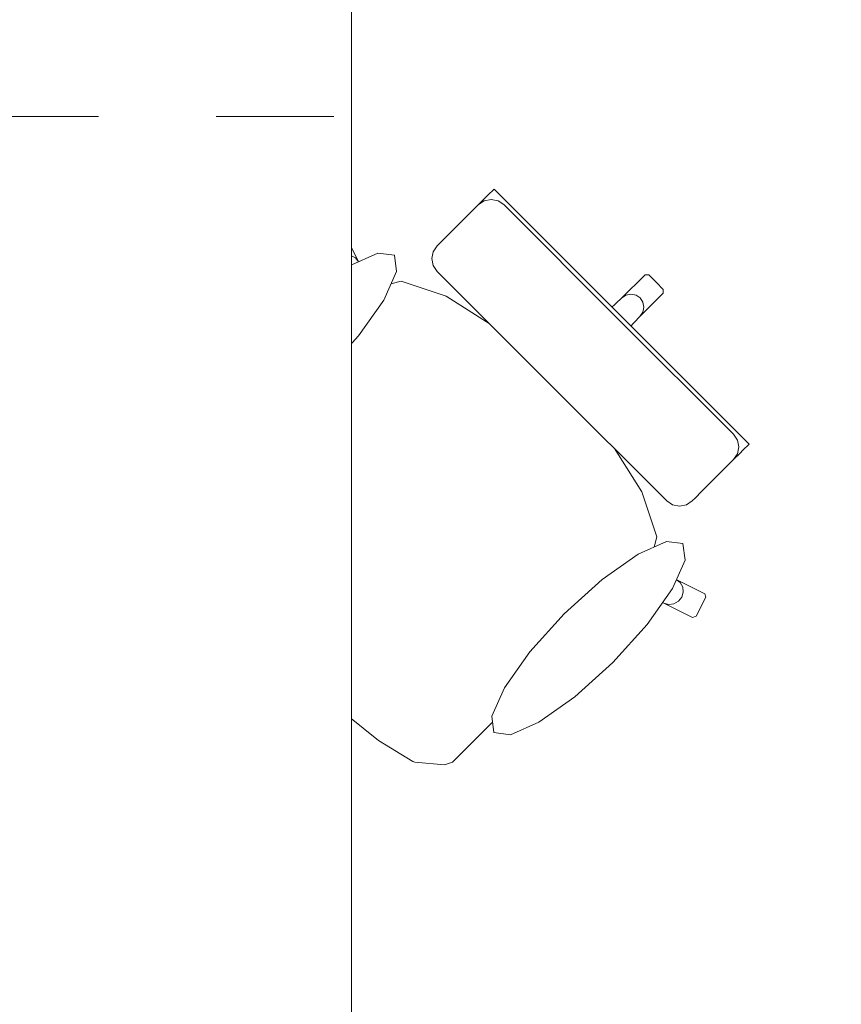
# Model space of a CAD drawing. Header units: metres. Extents: x -3.6 to 90.7, y -11.1 to 18.
# Tile 100 of 256: x 4.7 to 5.4, y 11.5 to 12.4. Entities that reach past the tile are written whole.
import ezdxf

# ---------------------------------------------------------------- set-up
doc = ezdxf.new("R2010")
doc.units = ezdxf.units.M
doc.header["$MEASUREMENT"] = 0
doc.linetypes.add('Strichlinie eng', pattern=[0.115, 0.075, -0.04])
doc.linetypes.add('Wipeout_Contour', pattern=[1, 0, -1])
doc.layers.add('152 - Bemaßung_ Beschriftung.Ausbau', color=7, linetype='Continuous')
doc.layers.add('701 - Einrichtung.Möbel', color=7, linetype='Continuous')
doc.styles.add('ERSTELLTER_STIL_2', font='txt')
doc.dimstyles.new('ERSTELLTER_STIL__3', dxfattribs={"dimtxt": 0.1, "dimasz": 0.0532, "dimexe": 0.18, "dimexo": 0.0625, "dimgap": 0, "dimtad": 1, "dimtih": 1, "dimtoh": 1, "dimzin": 0, "dimdsep": 46, "dimtxsty": 'ERSTELLTER_STIL_2', "dimblk": 'ARROWHEAD_2', "dimblk1": 'ARROWHEAD_2', "dimblk2": 'ARROWHEAD_2', "dimcen": 0.09, "dimse1": 1, "dimse2": 1, "dimclrd": 7, "dimclre": 7, "dimclrt": 7, "dimazin": 0, "dimtfac": 1, "dimtdec": 4, "dimtmove": 0, "dimatfit": 3, "dimfxl": 1, "dimtolj": 1, "dimtzin": 0, "dimarcsym": 0})

# ---------------------------------------------------------------- blocks, each defined once
blk = doc.blocks.new('*D252')
at = {"layer": '152 - Bemaßung_ Beschriftung.Ausbau', "color": 7, "linetype": 'Continuous', "lineweight": 5}
for p, q in [((4.20997, 15.3025), (4.20997, 15.4075)), ((7.66, 15.3025), (7.66, 15.4075)), ((4.23018, 15.39), (4.18977, 15.32)), ((7.68021, 15.39), (7.63979, 15.32)), ((4.04998, 15.355), (4.20997, 15.355)), ((4.20997, 15.355), (7.66, 15.355))]:
    blk.add_line(p, q, dxfattribs=at)
at = {"layer": '152 - Bemaßung_ Beschriftung.Ausbau', "color": 7, "lineweight": 5, "char_height": 0.1, "attachment_point": 7, "style": 'ERSTELLTER_STIL_2'}
for s, insert in [('\\A1;{\\pql;\\fArial|b0|i0|c0|p38;3,45}', (5.72607, 15.375)), ('\\A1;{\\pql;\\fArial|b0|i0|c0|p38;16}', (7.488, 15.375))]:
    blk.add_mtext(s, dxfattribs=dict(at, insert=insert))
blk = doc.blocks.new('ARROWHEAD_2')
at = {"color": 0, "linetype": 'Continuous', "lineweight": 0}
for p, q in [((-0.378, -0.655), (0.378, 0.655)), ((0, 0), (-1, 0))]:
    blk.add_line(p, q, dxfattribs=at)

msp = doc.modelspace()

# ---------------------------------------------------------------- wipeouts: each hides what was drawn before it
at = {"color": 254, "linetype": 'Wipeout_Contour', "lineweight": 0, "ltscale": 373.02317}
msp.add_wipeout([(5.13227, 11.77694), (5.24505, 11.88972), (5.27577, 11.87592), (5.30009, 11.86389), (5.30312, 11.86493), (5.31156, 11.88103), (5.31065, 11.88402), (5.28632, 11.89605), (5.26357, 11.90836), (5.2697, 11.93228), (5.25701, 11.97061), (5.22741, 12.01736), (5.20949, 12.03785), (5.23036, 12.05872), (5.2465, 12.07486), (5.22934, 12.09201), (5.25531, 12.11982), (5.27521, 12.13972), (5.27527, 12.14288), (5.26907, 12.14908), (4.95088, 11.83088), (4.99329, 11.79114), (4.99389, 11.79065), (5.03302, 11.75922), (5.06237, 11.74141), (5.06394, 11.74079), (5.0891, 11.73844), (5.09608, 11.74075), (5.11281, 11.75749)], dxfattribs=at).dxf.layer = '701 - Einrichtung.Möbel'

# ---------------------------------------------------------------- next in the draw order: linework, layer by layer
at = {"layer": '701 - Einrichtung.Möbel', "color": 7, "linetype": 'Continuous', "lineweight": 5}
for p, q in [((5.27521, 12.13972), (5.27527, 12.14288)), ((5.2897, 11.89342), (5.28632, 11.89605)), ((5.31065, 11.88402), (5.28632, 11.89605)), ((5.29175, 11.88965), (5.2897, 11.89342)), ((5.29091, 11.88111), (5.29218, 11.88533)), ((5.29218, 11.88533), (5.29175, 11.88965)), ((5.31156, 11.88103), (5.31065, 11.88402)), ((5.27577, 11.87592), (5.27994, 11.87482)), ((5.27577, 11.87592), (5.30009, 11.86389)), ((5.28429, 11.87542), (5.28814, 11.87763)), ((5.28814, 11.87763), (5.29091, 11.88111)), ((5.30312, 11.86493), (5.31156, 11.88103)), ((5.27994, 11.87482), (5.28429, 11.87542)), ((5.30009, 11.86389), (5.30312, 11.86493)), ((4.99329, 11.79114), (4.99389, 11.79065)), ((4.99389, 11.79065), (5.03302, 11.75922)), ((5.11281, 11.75749), (5.13227, 11.77694)), ((5.03302, 11.75922), (5.06237, 11.74141)), ((5.09608, 11.74075), (5.11281, 11.75749)), ((5.06237, 11.74141), (5.06394, 11.74079)), ((5.06394, 11.74079), (5.0891, 11.73844)), ((5.0891, 11.73844), (5.09608, 11.74075))]:
    msp.add_line(p, q, dxfattribs=at)

# ---------------------------------------------------------------- next in the draw order: wipeouts: each hides what was drawn before it
at = {"color": 254, "linetype": 'Wipeout_Contour', "lineweight": 0, "ltscale": 384.753813}
msp.add_wipeout([(4.89694, 12.01228), (4.87748, 11.99282), (4.86074, 11.97608), (4.85843, 11.96911), (4.86078, 11.94394), (4.8614, 11.94237), (4.87921, 11.91303), (4.91064, 11.87389), (4.91114, 11.87329), (4.95088, 11.83088), (5.26907, 12.14908), (5.26288, 12.15528), (5.25971, 12.15522), (5.23981, 12.13532), (5.212, 12.10935), (5.19485, 12.1265), (5.17871, 12.11037), (5.15784, 12.08949), (5.13735, 12.10741), (5.09061, 12.13702), (5.05227, 12.1497), (5.02836, 12.14357), (5.01604, 12.16633), (5.00402, 12.19065), (5.00103, 12.19157), (4.98492, 12.18313), (4.98388, 12.1801), (4.99591, 12.15577), (5.00971, 12.12505)], dxfattribs=at).dxf.layer = '701 - Einrichtung.Möbel'

# ---------------------------------------------------------------- next in the draw order: linework, layer by layer
at = {"layer": '701 - Einrichtung.Möbel', "color": 7, "linetype": 'Continuous', "lineweight": 5}
for p, q in [((4.98492, 12.18313), (5.00103, 12.19157)), ((5.00103, 12.19157), (5.00402, 12.19065)), ((5.00402, 12.19065), (5.01604, 12.16633)), ((4.98388, 12.1801), (4.98492, 12.18313)), ((4.99591, 12.15577), (4.98388, 12.1801)), ((4.99762, 12.16814), (5.0011, 12.17091)), ((5.0011, 12.17091), (5.00532, 12.17218)), ((5.00532, 12.17218), (5.00964, 12.17176)), ((5.00964, 12.17176), (5.01341, 12.1697)), ((5.01341, 12.1697), (5.01604, 12.16633)), ((4.99481, 12.15995), (4.99541, 12.16429)), ((4.99541, 12.16429), (4.99762, 12.16814)), ((5.01604, 12.16633), (5.02836, 12.14357)), ((4.99591, 12.15577), (4.99481, 12.15995)), ((5.00971, 12.12505), (4.99591, 12.15577)), ((5.23981, 12.13532), (5.25971, 12.15522)), ((5.25971, 12.15522), (5.26288, 12.15528)), ((5.26288, 12.15528), (5.26907, 12.14908)), ((5.02819, 12.14353), (5.00971, 12.12505)), ((5.02819, 12.14353), (5.02836, 12.14357)), ((5.02836, 12.14357), (5.05227, 12.1497)), ((5.05227, 12.1497), (5.09061, 12.13702)), ((5.27527, 12.14288), (5.26907, 12.14908)), ((5.09061, 12.13702), (5.13735, 12.10741)), ((5.212, 12.10935), (5.23981, 12.13532)), ((5.23981, 12.13532), (5.24349, 12.13781)), ((5.24349, 12.13781), (5.24779, 12.13875)), ((5.24779, 12.13875), (5.25205, 12.13799)), ((5.25205, 12.13799), (5.25563, 12.13564)), ((5.25531, 12.11982), (5.27521, 12.13972)), ((5.25798, 12.13206), (5.25563, 12.13564)), ((5.25781, 12.1235), (5.25874, 12.1278)), ((5.25874, 12.1278), (5.25798, 12.13206)), ((4.89694, 12.01228), (5.00971, 12.12505)), ((5.17871, 12.11037), (5.19485, 12.1265)), ((5.19485, 12.1265), (5.212, 12.10935)), ((5.22934, 12.09201), (5.25531, 12.11982)), ((5.25531, 12.11982), (5.25781, 12.1235)), ((5.15784, 12.08949), (5.17871, 12.11037)), ((5.13735, 12.10741), (5.15784, 12.08949)), ((5.212, 12.10935), (5.22067, 12.10068)), ((5.22934, 12.09201), (5.22067, 12.10068)), ((5.15784, 12.08949), (5.18539, 12.06539)), ((5.2465, 12.07486), (5.22934, 12.09201)), ((5.23036, 12.05872), (5.2465, 12.07486)), ((5.20949, 12.03785), (5.18539, 12.06539)), ((5.20949, 12.03785), (5.23036, 12.05872)), ((5.22741, 12.01736), (5.20949, 12.03785)), ((4.87748, 11.99282), (4.89694, 12.01228)), ((5.25701, 11.97061), (5.22741, 12.01736)), ((4.86074, 11.97608), (4.87748, 11.99282)), ((4.85843, 11.96911), (4.86074, 11.97608)), ((4.86078, 11.94394), (4.85843, 11.96911)), ((5.2697, 11.93228), (5.25701, 11.97061)), ((4.8614, 11.94237), (4.86078, 11.94394)), ((4.87921, 11.91303), (4.8614, 11.94237)), ((5.26357, 11.90836), (5.2697, 11.93228)), ((4.91064, 11.87389), (4.87921, 11.91303)), ((5.26352, 11.9082), (5.24505, 11.88972)), ((5.26352, 11.9082), (5.26357, 11.90836)), ((5.28632, 11.89605), (5.26357, 11.90836)), ((5.13227, 11.77694), (5.24505, 11.88972)), ((5.24505, 11.88972), (5.27577, 11.87592)), ((4.91114, 11.87329), (4.91064, 11.87389)), ((4.95088, 11.83088), (4.91114, 11.87329)), ((4.95088, 11.83088), (4.99329, 11.79114))]:
    msp.add_line(p, q, dxfattribs=at)

# ---------------------------------------------------------------- next in the draw order: wipeouts: each hides what was drawn before it
at = {"color": 254, "linetype": 'Wipeout_Contour', "lineweight": 0, "ltscale": 209.254299}
msp.add_wipeout([(4.94559, 12.11224), (4.91641, 12.07991), (4.89481, 12.04936), (4.88409, 12.02524), (4.88588, 12.01122), (4.89991, 12.00943), (4.92403, 12.02015), (4.95458, 12.04174), (4.98691, 12.07092), (5.01609, 12.10325), (5.03768, 12.1338), (5.0484, 12.15792), (5.04661, 12.17194), (5.03259, 12.17373), (5.00846, 12.16301), (4.97791, 12.14142)], dxfattribs=at).dxf.layer = '701 - Einrichtung.Möbel'
at = {"color": 254, "linetype": 'Wipeout_Contour', "lineweight": 0, "ltscale": 191.677943}
msp.add_wipeout([(5.27819, 11.96297), (5.28316, 11.95964), (5.28901, 11.95846), (5.29486, 11.9596), (5.29981, 11.96289), (5.30223, 11.96532), (5.30802, 11.97111), (5.3254, 11.98849), (5.33253, 11.99562), (5.335, 11.99809), (5.34051, 12.0036), (5.34292, 12.00601), (5.3482, 12.01128), (5.23974, 12.11974), (5.18058, 12.06058)], dxfattribs=at).dxf.layer = '701 - Einrichtung.Möbel'
at = {"color": 254, "linetype": 'Wipeout_Contour', "lineweight": 0, "ltscale": 207.182097}
msp.add_wipeout([(5.23223, 11.82559), (5.26141, 11.85792), (5.28301, 11.88847), (5.29373, 11.91259), (5.29194, 11.92662), (5.27791, 11.92841), (5.25379, 11.91769), (5.22324, 11.89609), (5.19091, 11.86691), (5.16173, 11.83459), (5.14014, 11.80404), (5.12942, 11.77991), (5.13121, 11.76589), (5.14523, 11.7641), (5.16936, 11.77482), (5.19991, 11.79641)], dxfattribs=at).dxf.layer = '701 - Einrichtung.Möbel'

# ---------------------------------------------------------------- next in the draw order: linework, layer by layer
at = {"layer": '701 - Einrichtung.Möbel', "color": 7, "linetype": 'Continuous', "lineweight": 5}
for p, q in [((5.33491, 12.01968), (5.33824, 12.01472)), ((5.33824, 12.01472), (5.33943, 12.00887)), ((5.34292, 12.00601), (5.3482, 12.01128)), ((5.335, 11.99809), (5.34051, 12.0036)), ((5.3383, 12.00304), (5.33502, 11.99811)), ((5.33943, 12.00887), (5.3383, 12.00304)), ((5.34051, 12.0036), (5.34292, 12.00601)), ((5.3254, 11.98849), (5.33253, 11.99562)), ((5.33253, 11.99562), (5.335, 11.99809)), ((5.30802, 11.97111), (5.3254, 11.98849)), ((5.30223, 11.96532), (5.30802, 11.97111)), ((5.27819, 11.96297), (5.28316, 11.95964)), ((5.28316, 11.95964), (5.28901, 11.95846)), ((5.28901, 11.95846), (5.29486, 11.9596)), ((5.29486, 11.9596), (5.29981, 11.96289)), ((5.29981, 11.96289), (5.30223, 11.96532))]:
    msp.add_line(p, q, dxfattribs=at)
at = {"layer": '701 - Einrichtung.Möbel', "color": 7, "linetype": 'Continuous', "lineweight": 5, "flags": 128}
for points in [[(4.94559, 12.11224), (4.97791, 12.14142), (5.00846, 12.16301), (5.03259, 12.17373), (5.04661, 12.17194), (5.0484, 12.15792), (5.03768, 12.1338), (5.01609, 12.10325), (4.98691, 12.07092), (4.95458, 12.04174), (4.92403, 12.02015), (4.89991, 12.00943), (4.88588, 12.01122), (4.88409, 12.02524), (4.89481, 12.04936), (4.91641, 12.07991)], [(5.23223, 11.82559), (5.26141, 11.85792), (5.28301, 11.88847), (5.29373, 11.91259), (5.29194, 11.92662), (5.27791, 11.92841), (5.25379, 11.91769), (5.22324, 11.89609), (5.19091, 11.86691), (5.16173, 11.83459), (5.14014, 11.80404), (5.12942, 11.77991), (5.13121, 11.76589), (5.14523, 11.7641), (5.16936, 11.77482), (5.19991, 11.79641)]]:
    msp.add_lwpolyline(points, close=True, dxfattribs=at)

# ---------------------------------------------------------------- next in the draw order: wipeouts: each hides what was drawn before it
at = {"color": 254, "linetype": 'Wipeout_Contour', "lineweight": 0, "ltscale": 202.722941}
msp.add_wipeout([(5.08296, 12.1582), (5.18058, 12.06058), (5.23974, 12.11974), (5.13128, 12.2282), (5.126, 12.22293), (5.12359, 12.22052), (5.11808, 12.21501), (5.11561, 12.21254), (5.10848, 12.20541), (5.0911, 12.18803), (5.08531, 12.18224), (5.08289, 12.17981), (5.07959, 12.17487), (5.07845, 12.16902), (5.07963, 12.16317)], dxfattribs=at).dxf.layer = '701 - Einrichtung.Möbel'

# ---------------------------------------------------------------- next in the draw order: linework, layer by layer
at = {"layer": '701 - Einrichtung.Möbel', "color": 7, "linetype": 'Continuous', "lineweight": 5}
for p, q in [((5.126, 12.22293), (5.13128, 12.2282)), ((5.13128, 12.2282), (5.23974, 12.11974)), ((5.11808, 12.21501), (5.12359, 12.22052)), ((5.12887, 12.21944), (5.12303, 12.21831)), ((5.12359, 12.22052), (5.126, 12.22293)), ((5.13471, 12.21825), (5.12887, 12.21944)), ((5.10848, 12.20541), (5.11561, 12.21254)), ((5.11561, 12.21254), (5.11808, 12.21501)), ((5.12303, 12.21831), (5.1181, 12.21503)), ((5.13968, 12.21491), (5.13471, 12.21825)), ((5.23729, 12.1173), (5.13968, 12.21491)), ((5.0911, 12.18803), (5.10848, 12.20541)), ((5.08531, 12.18224), (5.0911, 12.18803)), ((5.07959, 12.17487), (5.08289, 12.17981)), ((5.08289, 12.17981), (5.08531, 12.18224)), ((5.07845, 12.16902), (5.07959, 12.17487)), ((5.07963, 12.16317), (5.07845, 12.16902)), ((5.08296, 12.1582), (5.07963, 12.16317)), ((5.18058, 12.06058), (5.08296, 12.1582)), ((5.3482, 12.01128), (5.23974, 12.11974)), ((5.23729, 12.1173), (5.33491, 12.01968)), ((5.18058, 12.06058), (5.27819, 11.96297))]:
    msp.add_line(p, q, dxfattribs=at)

# ---------------------------------------------------------------- next in the draw order: wipeouts: each hides what was drawn before it
at = {"color": 254, "linetype": 'Wipeout_Contour', "lineweight": 0, "ltscale": 76.519652}
msp.add_wipeout([(4.20997, 10.68998), (6.40997, 10.68998), (6.40997, 11.48998), (5.00997, 11.48998), (5.00997, 12.68998), (4.20997, 12.68998)], dxfattribs=at).dxf.layer = '701 - Einrichtung.Möbel'

# ---------------------------------------------------------------- next in the draw order: linework, layer by layer
at = {"layer": '701 - Einrichtung.Möbel', "color": 7, "linetype": 'Strichlinie eng', "lineweight": 5}
for p, q in [((4.99497, 12.68998), (4.99497, 12.28998)), ((4.99497, 12.28998), (4.20997, 12.28998))]:
    msp.add_line(p, q, dxfattribs=at)
at = {"layer": '701 - Einrichtung.Möbel', "color": 7, "linetype": 'Continuous', "lineweight": 5, "flags": 128}
msp.add_lwpolyline([(4.20997, 10.68998), (4.20997, 12.68998), (5.00997, 12.68998), (5.00997, 11.48998), (6.40997, 11.48998), (6.40997, 10.68998)], close=True, dxfattribs=at)

# ---------------------------------------------------------------- next in the draw order: dimensions: what is measured, and where the dimension line sits
at = {"layer": '152 - Bemaßung_ Beschriftung.Ausbau', "color": 7, "linetype": 'Continuous', "lineweight": 5}
dim = msp.add_linear_dim(base=(7.66, 15.355), p1=(4.20997, 12.98998), p2=(7.66, 10.74998), dimstyle='ERSTELLTER_STIL__3', dxfattribs=at)
dim.commit()
dim.dimension.update_dxf_attribs({"geometry": '*D252', "text_midpoint": (5.85596, 15.425), "dimtype": 160})

doc.saveas('drawing.dxf')
